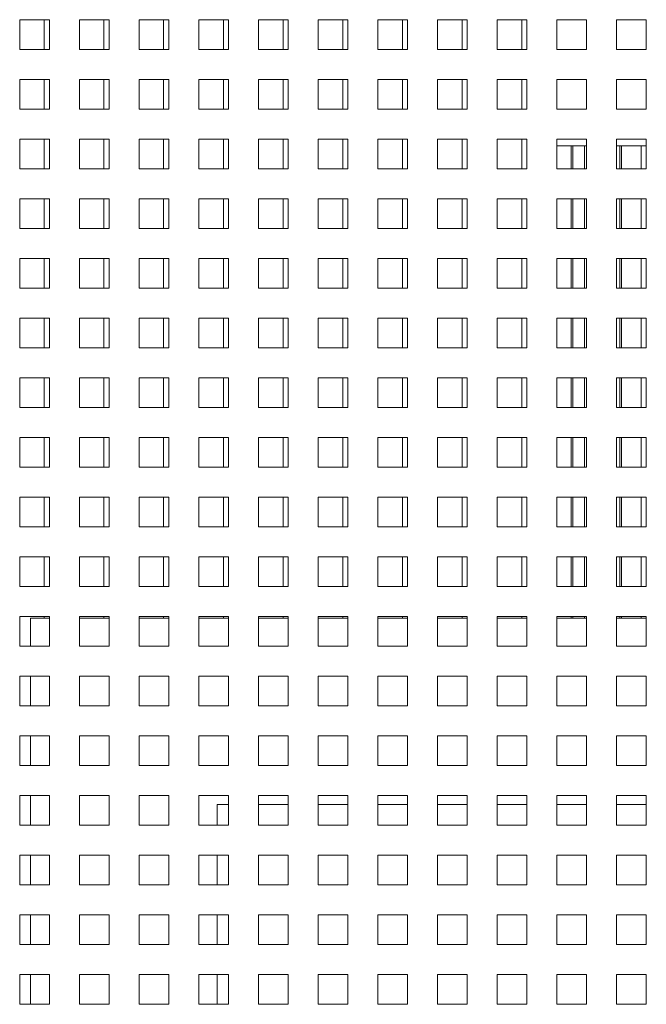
# Model space of a CAD drawing. Header units: inches. Extents: x 1 to 109, y 1 to 85.
# Tile 34 of 68: x 90.57 to 94.07, y 19.91 to 25.41. Entities that reach past the tile are written whole.
import ezdxf

# ---------------------------------------------------------------- set-up
doc = ezdxf.new("R2010")
doc.units = ezdxf.units.IN
doc.header["$MEASUREMENT"] = 0

msp = doc.modelspace()

# ---------------------------------------------------------------- linework, layer by layer
at = {"color": 7, "linetype": 'Continuous', "lineweight": 15, "ltscale": 5}
for p, q in [((90.7366, 25.4148), (90.57, 25.4148)), ((90.57, 25.4148), (90.57, 25.2481)), ((90.7075, 25.4148), (90.7075, 25.2483)), ((90.7366, 25.2481), (90.7366, 25.4148)), ((91.07, 25.4148), (90.9033, 25.4148)), ((90.9033, 25.4148), (90.9033, 25.2481)), ((91.0408, 25.4148), (91.0408, 25.2483)), ((91.07, 25.2481), (91.07, 25.4148)), ((91.4033, 25.4148), (91.2366, 25.4148)), ((91.2366, 25.4148), (91.2366, 25.2481)), ((91.3741, 25.4148), (91.3741, 25.2483)), ((91.4033, 25.2481), (91.4033, 25.4148)), ((91.7366, 25.4148), (91.57, 25.4148)), ((91.57, 25.4148), (91.57, 25.2481)), ((91.7075, 25.4148), (91.7075, 25.2483)), ((91.7366, 25.2481), (91.7366, 25.4148)), ((92.07, 25.4148), (91.9033, 25.4148)), ((91.9033, 25.4148), (91.9033, 25.2481)), ((92.0408, 25.4148), (92.0408, 25.2483)), ((92.07, 25.2481), (92.07, 25.4148)), ((92.4033, 25.4148), (92.2366, 25.4148)), ((92.2366, 25.4148), (92.2366, 25.2481)), ((92.3741, 25.4148), (92.3741, 25.2483)), ((92.4033, 25.2481), (92.4033, 25.4148)), ((92.7366, 25.4148), (92.57, 25.4148)), ((92.57, 25.4148), (92.57, 25.2481)), ((92.7075, 25.4148), (92.7075, 25.2483)), ((92.7366, 25.2481), (92.7366, 25.4148)), ((93.07, 25.4148), (92.9033, 25.4148)), ((92.9033, 25.4148), (92.9033, 25.2481)), ((93.0408, 25.4148), (93.0408, 25.2483)), ((93.07, 25.2481), (93.07, 25.4148)), ((93.4033, 25.4148), (93.2366, 25.4148)), ((93.2366, 25.4148), (93.2366, 25.2481)), ((93.3741, 25.4148), (93.3741, 25.2483)), ((93.4033, 25.2481), (93.4033, 25.4148)), ((93.7366, 25.4148), (93.57, 25.4148)), ((93.57, 25.4148), (93.57, 25.2481)), ((93.7366, 25.2481), (93.7366, 25.4148)), ((94.07, 25.4148), (93.9033, 25.4148)), ((93.9033, 25.4148), (93.9033, 25.2481)), ((94.07, 25.2481), (94.07, 25.4148)), ((90.57, 25.2481), (90.7366, 25.2481)), ((90.7075, 25.2483), (90.7366, 25.2483)), ((90.9033, 25.2481), (91.07, 25.2481)), ((91.0408, 25.2483), (91.07, 25.2483)), ((91.2366, 25.2481), (91.4033, 25.2481)), ((91.3741, 25.2483), (91.4033, 25.2483)), ((91.57, 25.2481), (91.7366, 25.2481)), ((91.7075, 25.2483), (91.7366, 25.2483)), ((91.9033, 25.2481), (92.07, 25.2481)), ((92.0408, 25.2483), (92.07, 25.2483)), ((92.2366, 25.2481), (92.4033, 25.2481)), ((92.3741, 25.2483), (92.4033, 25.2483)), ((92.57, 25.2481), (92.7366, 25.2481)), ((92.7075, 25.2483), (92.7366, 25.2483)), ((92.9033, 25.2481), (93.07, 25.2481)), ((93.0408, 25.2483), (93.07, 25.2483)), ((93.2366, 25.2481), (93.4033, 25.2481)), ((93.3741, 25.2483), (93.4033, 25.2483)), ((93.57, 25.2481), (93.7366, 25.2481)), ((93.9033, 25.2481), (94.07, 25.2481)), ((90.7366, 25.0814), (90.57, 25.0814)), ((90.57, 25.0814), (90.57, 24.9148)), ((90.7075, 25.0814), (90.7075, 24.9149)), ((90.7366, 24.9148), (90.7366, 25.0814)), ((91.07, 25.0814), (90.9033, 25.0814)), ((90.9033, 25.0814), (90.9033, 24.9148)), ((91.0408, 25.0814), (91.0408, 24.9149)), ((91.07, 24.9148), (91.07, 25.0814)), ((91.4033, 25.0814), (91.2366, 25.0814)), ((91.2366, 25.0814), (91.2366, 24.9148)), ((91.3741, 25.0814), (91.3741, 24.9149)), ((91.4033, 24.9148), (91.4033, 25.0814)), ((91.7366, 25.0814), (91.57, 25.0814)), ((91.57, 25.0814), (91.57, 24.9148)), ((91.7075, 25.0814), (91.7075, 24.9149)), ((91.7366, 24.9148), (91.7366, 25.0814)), ((92.07, 25.0814), (91.9033, 25.0814)), ((91.9033, 25.0814), (91.9033, 24.9148)), ((92.0408, 25.0814), (92.0408, 24.9149)), ((92.07, 24.9148), (92.07, 25.0814)), ((92.4033, 25.0814), (92.2366, 25.0814)), ((92.2366, 25.0814), (92.2366, 24.9148)), ((92.3741, 25.0814), (92.3741, 24.9149)), ((92.4033, 24.9148), (92.4033, 25.0814)), ((92.7366, 25.0814), (92.57, 25.0814)), ((92.57, 25.0814), (92.57, 24.9148)), ((92.7075, 25.0814), (92.7075, 24.9149)), ((92.7366, 24.9148), (92.7366, 25.0814)), ((93.07, 25.0814), (92.9033, 25.0814)), ((92.9033, 25.0814), (92.9033, 24.9148)), ((93.0408, 25.0814), (93.0408, 24.9149)), ((93.07, 24.9148), (93.07, 25.0814)), ((93.4033, 25.0814), (93.2366, 25.0814)), ((93.2366, 25.0814), (93.2366, 24.9148)), ((93.3741, 25.0814), (93.3741, 24.9149)), ((93.4033, 24.9148), (93.4033, 25.0814)), ((93.7366, 25.0814), (93.57, 25.0814)), ((93.57, 25.0814), (93.57, 24.9148)), ((93.7366, 24.9148), (93.7366, 25.0814)), ((94.07, 25.0814), (93.9033, 25.0814)), ((93.9033, 25.0814), (93.9033, 24.9148)), ((94.07, 24.9148), (94.07, 25.0814)), ((90.57, 24.9148), (90.7366, 24.9148)), ((90.7075, 24.9149), (90.7366, 24.9149)), ((90.9033, 24.9148), (91.07, 24.9148)), ((91.0408, 24.9149), (91.07, 24.9149)), ((91.2366, 24.9148), (91.4033, 24.9148)), ((91.3741, 24.9149), (91.4033, 24.9149)), ((91.57, 24.9148), (91.7366, 24.9148)), ((91.7075, 24.9149), (91.7366, 24.9149)), ((91.9033, 24.9148), (92.07, 24.9148)), ((92.0408, 24.9149), (92.07, 24.9149)), ((92.2366, 24.9148), (92.4033, 24.9148)), ((92.3741, 24.9149), (92.4033, 24.9149)), ((92.57, 24.9148), (92.7366, 24.9148)), ((92.7075, 24.9149), (92.7366, 24.9149)), ((92.9033, 24.9148), (93.07, 24.9148)), ((93.0408, 24.9149), (93.07, 24.9149)), ((93.2366, 24.9148), (93.4033, 24.9148)), ((93.3741, 24.9149), (93.4033, 24.9149)), ((93.57, 24.9148), (93.7366, 24.9148)), ((93.9033, 24.9148), (94.07, 24.9148)), ((90.7366, 24.7481), (90.57, 24.7481)), ((90.57, 24.7481), (90.57, 24.5814)), ((90.7075, 24.7481), (90.7075, 24.5816)), ((90.7366, 24.5814), (90.7366, 24.7481)), ((91.07, 24.7481), (90.9033, 24.7481)), ((90.9033, 24.7481), (90.9033, 24.5814)), ((91.0408, 24.7481), (91.0408, 24.5816)), ((91.07, 24.5814), (91.07, 24.7481)), ((91.4033, 24.7481), (91.2366, 24.7481)), ((91.2366, 24.7481), (91.2366, 24.5814)), ((91.3741, 24.7481), (91.3741, 24.5816)), ((91.4033, 24.5814), (91.4033, 24.7481)), ((91.7366, 24.7481), (91.57, 24.7481)), ((91.57, 24.7481), (91.57, 24.5814)), ((91.7075, 24.7481), (91.7075, 24.5816)), ((91.7366, 24.5814), (91.7366, 24.7481)), ((92.07, 24.7481), (91.9033, 24.7481)), ((91.9033, 24.7481), (91.9033, 24.5814)), ((92.0408, 24.7481), (92.0408, 24.5816)), ((92.07, 24.5814), (92.07, 24.7481)), ((92.4033, 24.7481), (92.2366, 24.7481)), ((92.2366, 24.7481), (92.2366, 24.5814)), ((92.3741, 24.7481), (92.3741, 24.5816)), ((92.4033, 24.5814), (92.4033, 24.7481)), ((92.7366, 24.7481), (92.57, 24.7481)), ((92.57, 24.7481), (92.57, 24.5814)), ((92.7075, 24.7481), (92.7075, 24.5816)), ((92.7366, 24.5814), (92.7366, 24.7481)), ((93.07, 24.7481), (92.9033, 24.7481)), ((92.9033, 24.7481), (92.9033, 24.5814)), ((93.0408, 24.7481), (93.0408, 24.5816)), ((93.07, 24.5814), (93.07, 24.7481)), ((93.4033, 24.7481), (93.2366, 24.7481)), ((93.2366, 24.7481), (93.2366, 24.5814)), ((93.3741, 24.7481), (93.3741, 24.5816)), ((93.4033, 24.5814), (93.4033, 24.7481)), ((93.7366, 24.7481), (93.57, 24.7481)), ((93.57, 24.7481), (93.57, 24.5814)), ((93.57, 24.7106), (93.7366, 24.7106)), ((93.6508, 24.7106), (93.6508, 24.5814)), ((93.7366, 24.5814), (93.7366, 24.7481)), ((94.07, 24.7481), (93.9033, 24.7481)), ((93.9033, 24.7481), (93.9033, 24.5814)), ((93.9033, 24.7106), (94.07, 24.7106)), ((93.9308, 24.5814), (93.9308, 24.7106)), ((94.0408, 24.7106), (94.0408, 24.5816)), ((94.07, 24.5814), (94.07, 24.7481)), ((90.57, 24.5814), (90.7366, 24.5814)), ((90.7075, 24.5816), (90.7366, 24.5816)), ((90.9033, 24.5814), (91.07, 24.5814)), ((91.0408, 24.5816), (91.07, 24.5816)), ((91.2366, 24.5814), (91.4033, 24.5814)), ((91.3741, 24.5816), (91.4033, 24.5816)), ((91.57, 24.5814), (91.7366, 24.5814)), ((91.7075, 24.5816), (91.7366, 24.5816)), ((91.9033, 24.5814), (92.07, 24.5814)), ((92.0408, 24.5816), (92.07, 24.5816)), ((92.2366, 24.5814), (92.4033, 24.5814)), ((92.3741, 24.5816), (92.4033, 24.5816)), ((92.57, 24.5814), (92.7366, 24.5814)), ((92.7075, 24.5816), (92.7366, 24.5816)), ((92.9033, 24.5814), (93.07, 24.5814)), ((93.0408, 24.5816), (93.07, 24.5816)), ((93.2366, 24.5814), (93.4033, 24.5814)), ((93.3741, 24.5816), (93.4033, 24.5816)), ((93.57, 24.5814), (93.7366, 24.5814)), ((93.9033, 24.5814), (94.07, 24.5814)), ((94.0408, 24.5816), (94.07, 24.5816)), ((90.7366, 24.4148), (90.57, 24.4148)), ((90.57, 24.4148), (90.57, 24.2481)), ((90.7075, 24.4148), (90.7075, 24.2483)), ((90.7366, 24.2481), (90.7366, 24.4148)), ((91.07, 24.4148), (90.9033, 24.4148)), ((90.9033, 24.4148), (90.9033, 24.2481)), ((91.0408, 24.4148), (91.0408, 24.2483)), ((91.07, 24.2481), (91.07, 24.4148)), ((91.4033, 24.4148), (91.2366, 24.4148)), ((91.2366, 24.4148), (91.2366, 24.2481)), ((91.3741, 24.4148), (91.3741, 24.2483)), ((91.4033, 24.2481), (91.4033, 24.4148)), ((91.7366, 24.4148), (91.57, 24.4148)), ((91.57, 24.4148), (91.57, 24.2481)), ((91.7075, 24.4148), (91.7075, 24.2483)), ((91.7366, 24.2481), (91.7366, 24.4148)), ((92.07, 24.4148), (91.9033, 24.4148)), ((91.9033, 24.4148), (91.9033, 24.2481)), ((92.0408, 24.4148), (92.0408, 24.2483)), ((92.07, 24.2481), (92.07, 24.4148)), ((92.4033, 24.4148), (92.2366, 24.4148)), ((92.2366, 24.4148), (92.2366, 24.2481)), ((92.3741, 24.4148), (92.3741, 24.2483)), ((92.4033, 24.2481), (92.4033, 24.4148)), ((92.7366, 24.4148), (92.57, 24.4148)), ((92.57, 24.4148), (92.57, 24.2481)), ((92.7075, 24.4148), (92.7075, 24.2483)), ((92.7366, 24.2481), (92.7366, 24.4148)), ((93.07, 24.4148), (92.9033, 24.4148)), ((92.9033, 24.4148), (92.9033, 24.2481)), ((93.0408, 24.4148), (93.0408, 24.2483)), ((93.07, 24.2481), (93.07, 24.4148)), ((93.4033, 24.4148), (93.2366, 24.4148)), ((93.2366, 24.4148), (93.2366, 24.2481)), ((93.3741, 24.4148), (93.3741, 24.2483)), ((93.4033, 24.2481), (93.4033, 24.4148)), ((93.7366, 24.4148), (93.57, 24.4148)), ((93.57, 24.4148), (93.57, 24.2481)), ((93.6508, 24.4148), (93.6508, 24.2481)), ((93.7366, 24.2481), (93.7366, 24.4148)), ((94.07, 24.4148), (93.9033, 24.4148)), ((93.9033, 24.4148), (93.9033, 24.2481)), ((93.9308, 24.2481), (93.9308, 24.4148)), ((94.0408, 24.4148), (94.0408, 24.2483)), ((94.07, 24.2481), (94.07, 24.4148)), ((90.57, 24.2481), (90.7366, 24.2481)), ((90.7075, 24.2483), (90.7366, 24.2483)), ((90.9033, 24.2481), (91.07, 24.2481)), ((91.0408, 24.2483), (91.07, 24.2483)), ((91.2366, 24.2481), (91.4033, 24.2481)), ((91.3741, 24.2483), (91.4033, 24.2483)), ((91.57, 24.2481), (91.7366, 24.2481)), ((91.7075, 24.2483), (91.7366, 24.2483)), ((91.9033, 24.2481), (92.07, 24.2481)), ((92.0408, 24.2483), (92.07, 24.2483)), ((92.2366, 24.2481), (92.4033, 24.2481)), ((92.3741, 24.2483), (92.4033, 24.2483)), ((92.57, 24.2481), (92.7366, 24.2481)), ((92.7075, 24.2483), (92.7366, 24.2483)), ((92.9033, 24.2481), (93.07, 24.2481)), ((93.0408, 24.2483), (93.07, 24.2483)), ((93.2366, 24.2481), (93.4033, 24.2481)), ((93.3741, 24.2483), (93.4033, 24.2483)), ((93.57, 24.2481), (93.7366, 24.2481)), ((93.9033, 24.2481), (94.07, 24.2481)), ((94.0408, 24.2483), (94.07, 24.2483)), ((90.7366, 24.0814), (90.57, 24.0814)), ((90.57, 24.0814), (90.57, 23.9148)), ((90.7075, 24.0814), (90.7075, 23.9149)), ((90.7366, 23.9148), (90.7366, 24.0814)), ((91.07, 24.0814), (90.9033, 24.0814)), ((90.9033, 24.0814), (90.9033, 23.9148)), ((91.0408, 24.0814), (91.0408, 23.9149)), ((91.07, 23.9148), (91.07, 24.0814)), ((91.4033, 24.0814), (91.2366, 24.0814)), ((91.2366, 24.0814), (91.2366, 23.9148)), ((91.3741, 24.0814), (91.3741, 23.9149)), ((91.4033, 23.9148), (91.4033, 24.0814)), ((91.7366, 24.0814), (91.57, 24.0814)), ((91.57, 24.0814), (91.57, 23.9148)), ((91.7075, 24.0814), (91.7075, 23.9149)), ((91.7366, 23.9148), (91.7366, 24.0814)), ((92.07, 24.0814), (91.9033, 24.0814)), ((91.9033, 24.0814), (91.9033, 23.9148)), ((92.0408, 24.0814), (92.0408, 23.9149)), ((92.07, 23.9148), (92.07, 24.0814)), ((92.4033, 24.0814), (92.2366, 24.0814)), ((92.2366, 24.0814), (92.2366, 23.9148)), ((92.3741, 24.0814), (92.3741, 23.9149)), ((92.4033, 23.9148), (92.4033, 24.0814)), ((92.7366, 24.0814), (92.57, 24.0814)), ((92.57, 24.0814), (92.57, 23.9148)), ((92.7075, 24.0814), (92.7075, 23.9149)), ((92.7366, 23.9148), (92.7366, 24.0814)), ((93.07, 24.0814), (92.9033, 24.0814)), ((92.9033, 24.0814), (92.9033, 23.9148)), ((93.0408, 24.0814), (93.0408, 23.9149)), ((93.07, 23.9148), (93.07, 24.0814)), ((93.4033, 24.0814), (93.2366, 24.0814)), ((93.2366, 24.0814), (93.2366, 23.9148)), ((93.3741, 24.0814), (93.3741, 23.9149)), ((93.4033, 23.9148), (93.4033, 24.0814)), ((93.7366, 24.0814), (93.57, 24.0814)), ((93.57, 24.0814), (93.57, 23.9148)), ((93.6508, 24.0814), (93.6508, 23.9148)), ((93.7366, 23.9148), (93.7366, 24.0814)), ((94.07, 24.0814), (93.9033, 24.0814)), ((93.9033, 24.0814), (93.9033, 23.9148)), ((93.9308, 23.9148), (93.9308, 24.0814)), ((94.0408, 24.0814), (94.0408, 23.9149)), ((94.07, 23.9148), (94.07, 24.0814)), ((90.57, 23.9148), (90.7366, 23.9148)), ((90.7075, 23.9149), (90.7366, 23.9149)), ((90.9033, 23.9148), (91.07, 23.9148)), ((91.0408, 23.9149), (91.07, 23.9149)), ((91.2366, 23.9148), (91.4033, 23.9148)), ((91.3741, 23.9149), (91.4033, 23.9149)), ((91.57, 23.9148), (91.7366, 23.9148)), ((91.7075, 23.9149), (91.7366, 23.9149)), ((91.9033, 23.9148), (92.07, 23.9148)), ((92.0408, 23.9149), (92.07, 23.9149)), ((92.2366, 23.9148), (92.4033, 23.9148)), ((92.3741, 23.9149), (92.4033, 23.9149)), ((92.57, 23.9148), (92.7366, 23.9148)), ((92.7075, 23.9149), (92.7366, 23.9149)), ((92.9033, 23.9148), (93.07, 23.9148)), ((93.0408, 23.9149), (93.07, 23.9149)), ((93.2366, 23.9148), (93.4033, 23.9148)), ((93.3741, 23.9149), (93.4033, 23.9149)), ((93.57, 23.9148), (93.7366, 23.9148)), ((93.9033, 23.9148), (94.07, 23.9148)), ((94.0408, 23.9149), (94.07, 23.9149)), ((90.7366, 23.7481), (90.57, 23.7481)), ((90.57, 23.7481), (90.57, 23.5814)), ((90.7075, 23.7481), (90.7075, 23.5816)), ((90.7366, 23.5814), (90.7366, 23.7481)), ((91.07, 23.7481), (90.9033, 23.7481)), ((90.9033, 23.7481), (90.9033, 23.5814)), ((91.0408, 23.7481), (91.0408, 23.5816)), ((91.07, 23.5814), (91.07, 23.7481)), ((91.4033, 23.7481), (91.2366, 23.7481)), ((91.2366, 23.7481), (91.2366, 23.5814)), ((91.3741, 23.7481), (91.3741, 23.5816)), ((91.4033, 23.5814), (91.4033, 23.7481)), ((91.7366, 23.7481), (91.57, 23.7481)), ((91.57, 23.7481), (91.57, 23.5814)), ((91.7075, 23.7481), (91.7075, 23.5816)), ((91.7366, 23.5814), (91.7366, 23.7481)), ((92.07, 23.7481), (91.9033, 23.7481)), ((91.9033, 23.7481), (91.9033, 23.5814)), ((92.0408, 23.7481), (92.0408, 23.5816)), ((92.07, 23.5814), (92.07, 23.7481)), ((92.4033, 23.7481), (92.2366, 23.7481)), ((92.2366, 23.7481), (92.2366, 23.5814)), ((92.3741, 23.7481), (92.3741, 23.5816)), ((92.4033, 23.5814), (92.4033, 23.7481)), ((92.7366, 23.7481), (92.57, 23.7481)), ((92.57, 23.7481), (92.57, 23.5814)), ((92.7075, 23.7481), (92.7075, 23.5816)), ((92.7366, 23.5814), (92.7366, 23.7481)), ((93.07, 23.7481), (92.9033, 23.7481)), ((92.9033, 23.7481), (92.9033, 23.5814)), ((93.0408, 23.7481), (93.0408, 23.5816)), ((93.07, 23.5814), (93.07, 23.7481)), ((93.4033, 23.7481), (93.2366, 23.7481)), ((93.2366, 23.7481), (93.2366, 23.5814)), ((93.3741, 23.7481), (93.3741, 23.5816)), ((93.4033, 23.5814), (93.4033, 23.7481)), ((93.7366, 23.7481), (93.57, 23.7481)), ((93.57, 23.7481), (93.57, 23.5814)), ((93.6508, 23.7481), (93.6508, 23.5814)), ((93.7366, 23.5814), (93.7366, 23.7481)), ((94.07, 23.7481), (93.9033, 23.7481)), ((93.9033, 23.7481), (93.9033, 23.5814)), ((93.9308, 23.5814), (93.9308, 23.7481)), ((94.0408, 23.7481), (94.0408, 23.5816)), ((94.07, 23.5814), (94.07, 23.7481)), ((90.57, 23.5814), (90.7366, 23.5814)), ((90.7075, 23.5816), (90.7366, 23.5816)), ((90.9033, 23.5814), (91.07, 23.5814)), ((91.0408, 23.5816), (91.07, 23.5816)), ((91.2366, 23.5814), (91.4033, 23.5814)), ((91.3741, 23.5816), (91.4033, 23.5816)), ((91.57, 23.5814), (91.7366, 23.5814)), ((91.7075, 23.5816), (91.7366, 23.5816)), ((91.9033, 23.5814), (92.07, 23.5814)), ((92.0408, 23.5816), (92.07, 23.5816)), ((92.2366, 23.5814), (92.4033, 23.5814)), ((92.3741, 23.5816), (92.4033, 23.5816)), ((92.57, 23.5814), (92.7366, 23.5814)), ((92.7075, 23.5816), (92.7366, 23.5816)), ((92.9033, 23.5814), (93.07, 23.5814)), ((93.0408, 23.5816), (93.07, 23.5816)), ((93.2366, 23.5814), (93.4033, 23.5814)), ((93.3741, 23.5816), (93.4033, 23.5816)), ((93.57, 23.5814), (93.7366, 23.5814)), ((93.9033, 23.5814), (94.07, 23.5814)), ((94.0408, 23.5816), (94.07, 23.5816)), ((90.7366, 23.4148), (90.57, 23.4148)), ((90.57, 23.4148), (90.57, 23.2481)), ((90.7075, 23.4148), (90.7075, 23.2483)), ((90.7366, 23.2481), (90.7366, 23.4148)), ((91.07, 23.4148), (90.9033, 23.4148)), ((90.9033, 23.4148), (90.9033, 23.2481)), ((91.0408, 23.4148), (91.0408, 23.2483)), ((91.07, 23.2481), (91.07, 23.4148)), ((91.4033, 23.4148), (91.2366, 23.4148)), ((91.2366, 23.4148), (91.2366, 23.2481)), ((91.3741, 23.4148), (91.3741, 23.2483)), ((91.4033, 23.2481), (91.4033, 23.4148)), ((91.7366, 23.4148), (91.57, 23.4148)), ((91.57, 23.4148), (91.57, 23.2481)), ((91.7075, 23.4148), (91.7075, 23.2483)), ((91.7366, 23.2481), (91.7366, 23.4148)), ((92.07, 23.4148), (91.9033, 23.4148)), ((91.9033, 23.4148), (91.9033, 23.2481)), ((92.0408, 23.4148), (92.0408, 23.2483)), ((92.07, 23.2481), (92.07, 23.4148)), ((92.4033, 23.4148), (92.2366, 23.4148)), ((92.2366, 23.4148), (92.2366, 23.2481)), ((92.3741, 23.4148), (92.3741, 23.2483)), ((92.4033, 23.2481), (92.4033, 23.4148)), ((92.7366, 23.4148), (92.57, 23.4148)), ((92.57, 23.4148), (92.57, 23.2481)), ((92.7075, 23.4148), (92.7075, 23.2483)), ((92.7366, 23.2481), (92.7366, 23.4148)), ((93.07, 23.4148), (92.9033, 23.4148)), ((92.9033, 23.4148), (92.9033, 23.2481)), ((93.0408, 23.4148), (93.0408, 23.2483)), ((93.07, 23.2481), (93.07, 23.4148)), ((93.4033, 23.4148), (93.2366, 23.4148)), ((93.2366, 23.4148), (93.2366, 23.2481)), ((93.3741, 23.4148), (93.3741, 23.2483)), ((93.4033, 23.2481), (93.4033, 23.4148)), ((93.7366, 23.4148), (93.57, 23.4148)), ((93.57, 23.4148), (93.57, 23.2481)), ((93.6508, 23.4148), (93.6508, 23.2481)), ((93.7366, 23.2481), (93.7366, 23.4148)), ((94.07, 23.4148), (93.9033, 23.4148)), ((93.9033, 23.4148), (93.9033, 23.2481)), ((93.9308, 23.2481), (93.9308, 23.4148)), ((94.0408, 23.4148), (94.0408, 23.2483)), ((94.07, 23.2481), (94.07, 23.4148)), ((90.57, 23.2481), (90.7366, 23.2481)), ((90.7075, 23.2483), (90.7366, 23.2483)), ((90.9033, 23.2481), (91.07, 23.2481)), ((91.0408, 23.2483), (91.07, 23.2483)), ((91.2366, 23.2481), (91.4033, 23.2481)), ((91.3741, 23.2483), (91.4033, 23.2483)), ((91.57, 23.2481), (91.7366, 23.2481)), ((91.7075, 23.2483), (91.7366, 23.2483)), ((91.9033, 23.2481), (92.07, 23.2481)), ((92.0408, 23.2483), (92.07, 23.2483)), ((92.2366, 23.2481), (92.4033, 23.2481)), ((92.3741, 23.2483), (92.4033, 23.2483)), ((92.57, 23.2481), (92.7366, 23.2481)), ((92.7075, 23.2483), (92.7366, 23.2483)), ((92.9033, 23.2481), (93.07, 23.2481)), ((93.0408, 23.2483), (93.07, 23.2483)), ((93.2366, 23.2481), (93.4033, 23.2481)), ((93.3741, 23.2483), (93.4033, 23.2483)), ((93.57, 23.2481), (93.7366, 23.2481)), ((93.9033, 23.2481), (94.07, 23.2481)), ((94.0408, 23.2483), (94.07, 23.2483)), ((90.7366, 23.0814), (90.57, 23.0814)), ((90.57, 23.0814), (90.57, 22.9148)), ((90.7075, 23.0814), (90.7075, 22.9149)), ((90.7366, 22.9148), (90.7366, 23.0814)), ((91.07, 23.0814), (90.9033, 23.0814)), ((90.9033, 23.0814), (90.9033, 22.9148)), ((91.0408, 23.0814), (91.0408, 22.9149)), ((91.07, 22.9148), (91.07, 23.0814)), ((91.4033, 23.0814), (91.2366, 23.0814)), ((91.2366, 23.0814), (91.2366, 22.9148)), ((91.3741, 23.0814), (91.3741, 22.9149)), ((91.4033, 22.9148), (91.4033, 23.0814)), ((91.7366, 23.0814), (91.57, 23.0814)), ((91.57, 23.0814), (91.57, 22.9148)), ((91.7075, 23.0814), (91.7075, 22.9149)), ((91.7366, 22.9148), (91.7366, 23.0814)), ((92.07, 23.0814), (91.9033, 23.0814)), ((91.9033, 23.0814), (91.9033, 22.9148)), ((92.0408, 23.0814), (92.0408, 22.9149)), ((92.07, 22.9148), (92.07, 23.0814)), ((92.4033, 23.0814), (92.2366, 23.0814)), ((92.2366, 23.0814), (92.2366, 22.9148)), ((92.3741, 23.0814), (92.3741, 22.9149)), ((92.4033, 22.9148), (92.4033, 23.0814)), ((92.7366, 23.0814), (92.57, 23.0814)), ((92.57, 23.0814), (92.57, 22.9148)), ((92.7075, 23.0814), (92.7075, 22.9149)), ((92.7366, 22.9148), (92.7366, 23.0814)), ((93.07, 23.0814), (92.9033, 23.0814)), ((92.9033, 23.0814), (92.9033, 22.9148)), ((93.0408, 23.0814), (93.0408, 22.9149)), ((93.07, 22.9148), (93.07, 23.0814)), ((93.4033, 23.0814), (93.2366, 23.0814)), ((93.2366, 23.0814), (93.2366, 22.9148)), ((93.3741, 23.0814), (93.3741, 22.9149)), ((93.4033, 22.9148), (93.4033, 23.0814)), ((93.7366, 23.0814), (93.57, 23.0814)), ((93.57, 23.0814), (93.57, 22.9148)), ((93.6508, 23.0814), (93.6508, 22.9148)), ((93.7366, 22.9148), (93.7366, 23.0814)), ((94.07, 23.0814), (93.9033, 23.0814)), ((93.9033, 23.0814), (93.9033, 22.9148)), ((93.9308, 22.9148), (93.9308, 23.0814)), ((94.0408, 23.0814), (94.0408, 22.9149)), ((94.07, 22.9148), (94.07, 23.0814)), ((90.57, 22.9148), (90.7366, 22.9148)), ((90.7075, 22.9149), (90.7366, 22.9149)), ((90.9033, 22.9148), (91.07, 22.9148)), ((91.0408, 22.9149), (91.07, 22.9149)), ((91.2366, 22.9148), (91.4033, 22.9148)), ((91.3741, 22.9149), (91.4033, 22.9149)), ((91.57, 22.9148), (91.7366, 22.9148)), ((91.7075, 22.9149), (91.7366, 22.9149)), ((91.9033, 22.9148), (92.07, 22.9148)), ((92.0408, 22.9149), (92.07, 22.9149)), ((92.2366, 22.9148), (92.4033, 22.9148)), ((92.3741, 22.9149), (92.4033, 22.9149)), ((92.57, 22.9148), (92.7366, 22.9148)), ((92.7075, 22.9149), (92.7366, 22.9149)), ((92.9033, 22.9148), (93.07, 22.9148)), ((93.0408, 22.9149), (93.07, 22.9149)), ((93.2366, 22.9148), (93.4033, 22.9148)), ((93.3741, 22.9149), (93.4033, 22.9149)), ((93.57, 22.9148), (93.7366, 22.9148)), ((93.9033, 22.9148), (94.07, 22.9148)), ((94.0408, 22.9149), (94.07, 22.9149)), ((90.7366, 22.7481), (90.57, 22.7481)), ((90.57, 22.7481), (90.57, 22.5814)), ((90.7075, 22.7481), (90.7075, 22.5816)), ((90.7366, 22.5814), (90.7366, 22.7481)), ((91.07, 22.7481), (90.9033, 22.7481)), ((90.9033, 22.7481), (90.9033, 22.5814)), ((91.0408, 22.7481), (91.0408, 22.5816)), ((91.07, 22.5814), (91.07, 22.7481)), ((91.4033, 22.7481), (91.2366, 22.7481)), ((91.2366, 22.7481), (91.2366, 22.5814)), ((91.3741, 22.7481), (91.3741, 22.5816)), ((91.4033, 22.5814), (91.4033, 22.7481)), ((91.7366, 22.7481), (91.57, 22.7481)), ((91.57, 22.7481), (91.57, 22.5814)), ((91.7075, 22.7481), (91.7075, 22.5816)), ((91.7366, 22.5814), (91.7366, 22.7481)), ((92.07, 22.7481), (91.9033, 22.7481)), ((91.9033, 22.7481), (91.9033, 22.5814)), ((92.0408, 22.7481), (92.0408, 22.5816)), ((92.07, 22.5814), (92.07, 22.7481)), ((92.4033, 22.7481), (92.2366, 22.7481)), ((92.2366, 22.7481), (92.2366, 22.5814)), ((92.3741, 22.7481), (92.3741, 22.5816)), ((92.4033, 22.5814), (92.4033, 22.7481)), ((92.7366, 22.7481), (92.57, 22.7481)), ((92.57, 22.7481), (92.57, 22.5814)), ((92.7075, 22.7481), (92.7075, 22.5816)), ((92.7366, 22.5814), (92.7366, 22.7481)), ((93.07, 22.7481), (92.9033, 22.7481)), ((92.9033, 22.7481), (92.9033, 22.5814)), ((93.0408, 22.7481), (93.0408, 22.5816)), ((93.07, 22.5814), (93.07, 22.7481)), ((93.4033, 22.7481), (93.2366, 22.7481)), ((93.2366, 22.7481), (93.2366, 22.5814)), ((93.3741, 22.7481), (93.3741, 22.5816)), ((93.4033, 22.5814), (93.4033, 22.7481)), ((93.7366, 22.7481), (93.57, 22.7481)), ((93.57, 22.7481), (93.57, 22.5814)), ((93.6508, 22.7481), (93.6508, 22.5814)), ((93.7366, 22.5814), (93.7366, 22.7481)), ((94.07, 22.7481), (93.9033, 22.7481)), ((93.9033, 22.7481), (93.9033, 22.5814)), ((93.9308, 22.5814), (93.9308, 22.7481)), ((94.0408, 22.7481), (94.0408, 22.5816)), ((94.07, 22.5814), (94.07, 22.7481)), ((90.57, 22.5814), (90.7366, 22.5814)), ((90.7075, 22.5816), (90.7366, 22.5816)), ((90.9033, 22.5814), (91.07, 22.5814)), ((91.0408, 22.5816), (91.07, 22.5816)), ((91.2366, 22.5814), (91.4033, 22.5814)), ((91.3741, 22.5816), (91.4033, 22.5816)), ((91.57, 22.5814), (91.7366, 22.5814)), ((91.7075, 22.5816), (91.7366, 22.5816)), ((91.9033, 22.5814), (92.07, 22.5814)), ((92.0408, 22.5816), (92.07, 22.5816)), ((92.2366, 22.5814), (92.4033, 22.5814)), ((92.3741, 22.5816), (92.4033, 22.5816)), ((92.57, 22.5814), (92.7366, 22.5814)), ((92.7075, 22.5816), (92.7366, 22.5816)), ((92.9033, 22.5814), (93.07, 22.5814)), ((93.0408, 22.5816), (93.07, 22.5816)), ((93.2366, 22.5814), (93.4033, 22.5814)), ((93.3741, 22.5816), (93.4033, 22.5816)), ((93.57, 22.5814), (93.7366, 22.5814)), ((93.9033, 22.5814), (94.07, 22.5814)), ((94.0408, 22.5816), (94.07, 22.5816)), ((90.7366, 22.4148), (90.57, 22.4148)), ((90.57, 22.4148), (90.57, 22.2481)), ((90.7075, 22.4148), (90.7075, 22.2483)), ((90.7366, 22.2481), (90.7366, 22.4148)), ((91.07, 22.4148), (90.9033, 22.4148)), ((90.9033, 22.4148), (90.9033, 22.2481)), ((91.0408, 22.4148), (91.0408, 22.2483)), ((91.07, 22.2481), (91.07, 22.4148)), ((91.4033, 22.4148), (91.2366, 22.4148)), ((91.2366, 22.4148), (91.2366, 22.2481)), ((91.3741, 22.4148), (91.3741, 22.2483)), ((91.4033, 22.2481), (91.4033, 22.4148)), ((91.7366, 22.4148), (91.57, 22.4148)), ((91.57, 22.4148), (91.57, 22.2481)), ((91.7075, 22.4148), (91.7075, 22.2483)), ((91.7366, 22.2481), (91.7366, 22.4148)), ((92.07, 22.4148), (91.9033, 22.4148)), ((91.9033, 22.4148), (91.9033, 22.2481)), ((92.0408, 22.4148), (92.0408, 22.2483)), ((92.07, 22.2481), (92.07, 22.4148)), ((92.4033, 22.4148), (92.2366, 22.4148)), ((92.2366, 22.4148), (92.2366, 22.2481)), ((92.3741, 22.4148), (92.3741, 22.2483)), ((92.4033, 22.2481), (92.4033, 22.4148)), ((92.7366, 22.4148), (92.57, 22.4148)), ((92.57, 22.4148), (92.57, 22.2481)), ((92.7075, 22.4148), (92.7075, 22.2483)), ((92.7366, 22.2481), (92.7366, 22.4148)), ((93.07, 22.4148), (92.9033, 22.4148)), ((92.9033, 22.4148), (92.9033, 22.2481)), ((93.0408, 22.4148), (93.0408, 22.2483)), ((93.07, 22.2481), (93.07, 22.4148)), ((93.4033, 22.4148), (93.2366, 22.4148)), ((93.2366, 22.4148), (93.2366, 22.2481)), ((93.3741, 22.4148), (93.3741, 22.2483)), ((93.4033, 22.2481), (93.4033, 22.4148)), ((93.7366, 22.4148), (93.57, 22.4148)), ((93.57, 22.4148), (93.57, 22.2481)), ((93.6508, 22.4148), (93.6508, 22.2481)), ((93.7366, 22.2481), (93.7366, 22.4148)), ((94.07, 22.4148), (93.9033, 22.4148)), ((93.9033, 22.4148), (93.9033, 22.2481)), ((93.9308, 22.2481), (93.9308, 22.4148)), ((94.0408, 22.4148), (94.0408, 22.2483)), ((94.07, 22.2481), (94.07, 22.4148)), ((90.57, 22.2481), (90.7366, 22.2481)), ((90.7075, 22.2483), (90.7366, 22.2483)), ((90.9033, 22.2481), (91.07, 22.2481)), ((91.0408, 22.2483), (91.07, 22.2483)), ((91.2366, 22.2481), (91.4033, 22.2481)), ((91.3741, 22.2483), (91.4033, 22.2483)), ((91.57, 22.2481), (91.7366, 22.2481)), ((91.7075, 22.2483), (91.7366, 22.2483)), ((91.9033, 22.2481), (92.07, 22.2481)), ((92.0408, 22.2483), (92.07, 22.2483)), ((92.2366, 22.2481), (92.4033, 22.2481)), ((92.3741, 22.2483), (92.4033, 22.2483)), ((92.57, 22.2481), (92.7366, 22.2481)), ((92.7075, 22.2483), (92.7366, 22.2483)), ((92.9033, 22.2481), (93.07, 22.2481)), ((93.0408, 22.2483), (93.07, 22.2483)), ((93.2366, 22.2481), (93.4033, 22.2481)), ((93.3741, 22.2483), (93.4033, 22.2483)), ((93.57, 22.2481), (93.7366, 22.2481)), ((93.9033, 22.2481), (94.07, 22.2481)), ((94.0408, 22.2483), (94.07, 22.2483)), ((90.7366, 22.0814), (90.57, 22.0814)), ((90.57, 22.0814), (90.57, 21.9148)), ((90.6308, 22.0723), (90.6308, 21.9148)), ((90.6308, 22.0723), (90.7366, 22.0723)), ((90.7075, 22.0814), (90.7075, 22.0723)), ((90.7366, 21.9148), (90.7366, 22.0814)), ((91.07, 22.0814), (90.9033, 22.0814)), ((90.9033, 22.0814), (90.9033, 21.9148)), ((90.9033, 22.0723), (91.07, 22.0723)), ((91.0408, 22.0814), (91.0408, 22.0723)), ((91.07, 21.9148), (91.07, 22.0814)), ((91.4033, 22.0814), (91.2366, 22.0814)), ((91.2366, 22.0814), (91.2366, 21.9148)), ((91.2366, 22.0723), (91.4033, 22.0723)), ((91.3741, 22.0814), (91.3741, 22.0723)), ((91.4033, 21.9148), (91.4033, 22.0814)), ((91.7366, 22.0814), (91.57, 22.0814)), ((91.57, 22.0814), (91.57, 21.9148)), ((91.57, 22.0723), (91.7366, 22.0723)), ((91.7075, 22.0814), (91.7075, 22.0723)), ((91.7366, 21.9148), (91.7366, 22.0814)), ((92.07, 22.0814), (91.9033, 22.0814)), ((91.9033, 22.0814), (91.9033, 21.9148)), ((91.9033, 22.0723), (92.07, 22.0723)), ((92.0408, 22.0814), (92.0408, 22.0723)), ((92.07, 21.9148), (92.07, 22.0814)), ((92.4033, 22.0814), (92.2366, 22.0814)), ((92.2366, 22.0814), (92.2366, 21.9148)), ((92.2366, 22.0723), (92.4033, 22.0723)), ((92.3741, 22.0814), (92.3741, 22.0723)), ((92.4033, 21.9148), (92.4033, 22.0814)), ((92.7366, 22.0814), (92.57, 22.0814)), ((92.57, 22.0814), (92.57, 21.9148)), ((92.57, 22.0723), (92.7366, 22.0723)), ((92.7075, 22.0814), (92.7075, 22.0723)), ((92.7366, 21.9148), (92.7366, 22.0814)), ((93.07, 22.0814), (92.9033, 22.0814)), ((92.9033, 22.0814), (92.9033, 21.9148)), ((92.9033, 22.0723), (93.07, 22.0723)), ((93.0408, 22.0814), (93.0408, 22.0723)), ((93.07, 21.9148), (93.07, 22.0814)), ((93.4033, 22.0814), (93.2366, 22.0814)), ((93.2366, 22.0814), (93.2366, 21.9148)), ((93.2366, 22.0723), (93.4033, 22.0723)), ((93.3741, 22.0814), (93.3741, 22.0723)), ((93.4033, 21.9148), (93.4033, 22.0814)), ((93.7366, 22.0814), (93.57, 22.0814)), ((93.57, 22.0814), (93.57, 21.9148)), ((93.57, 22.0723), (93.7366, 22.0723)), ((93.6508, 22.0814), (93.6508, 22.0723)), ((93.7366, 21.9148), (93.7366, 22.0814)), ((94.07, 22.0814), (93.9033, 22.0814)), ((93.9033, 22.0814), (93.9033, 21.9148)), ((93.9033, 22.0723), (94.07, 22.0723)), ((93.9308, 22.0723), (93.9308, 22.0814)), ((94.0408, 22.0814), (94.0408, 22.0723)), ((94.07, 21.9148), (94.07, 22.0814)), ((90.57, 21.9148), (90.7366, 21.9148)), ((90.9033, 21.9148), (91.07, 21.9148)), ((91.2366, 21.9148), (91.4033, 21.9148)), ((91.57, 21.9148), (91.7366, 21.9148)), ((91.9033, 21.9148), (92.07, 21.9148)), ((92.2366, 21.9148), (92.4033, 21.9148)), ((92.57, 21.9148), (92.7366, 21.9148)), ((92.9033, 21.9148), (93.07, 21.9148)), ((93.2366, 21.9148), (93.4033, 21.9148)), ((93.57, 21.9148), (93.7366, 21.9148)), ((93.9033, 21.9148), (94.07, 21.9148)), ((90.7366, 21.7481), (90.57, 21.7481)), ((90.57, 21.7481), (90.57, 21.5814)), ((90.6308, 21.7481), (90.6308, 21.5814)), ((90.7366, 21.5814), (90.7366, 21.7481)), ((91.07, 21.7481), (90.9033, 21.7481)), ((90.9033, 21.7481), (90.9033, 21.5814)), ((91.07, 21.5814), (91.07, 21.7481)), ((91.4033, 21.7481), (91.2366, 21.7481)), ((91.2366, 21.7481), (91.2366, 21.5814)), ((91.4033, 21.5814), (91.4033, 21.7481)), ((91.7366, 21.7481), (91.57, 21.7481)), ((91.57, 21.7481), (91.57, 21.5814)), ((91.7366, 21.5814), (91.7366, 21.7481)), ((92.07, 21.7481), (91.9033, 21.7481)), ((91.9033, 21.7481), (91.9033, 21.5814)), ((92.07, 21.5814), (92.07, 21.7481)), ((92.4033, 21.7481), (92.2366, 21.7481)), ((92.2366, 21.7481), (92.2366, 21.5814)), ((92.4033, 21.5814), (92.4033, 21.7481)), ((92.7366, 21.7481), (92.57, 21.7481)), ((92.57, 21.7481), (92.57, 21.5814)), ((92.7366, 21.5814), (92.7366, 21.7481)), ((93.07, 21.7481), (92.9033, 21.7481)), ((92.9033, 21.7481), (92.9033, 21.5814)), ((93.07, 21.5814), (93.07, 21.7481)), ((93.4033, 21.7481), (93.2366, 21.7481)), ((93.2366, 21.7481), (93.2366, 21.5814)), ((93.4033, 21.5814), (93.4033, 21.7481)), ((93.7366, 21.7481), (93.57, 21.7481)), ((93.57, 21.7481), (93.57, 21.5814)), ((93.7366, 21.5814), (93.7366, 21.7481)), ((94.07, 21.7481), (93.9033, 21.7481)), ((93.9033, 21.7481), (93.9033, 21.5814)), ((94.07, 21.5814), (94.07, 21.7481)), ((90.57, 21.5814), (90.7366, 21.5814)), ((90.9033, 21.5814), (91.07, 21.5814)), ((91.2366, 21.5814), (91.4033, 21.5814)), ((91.57, 21.5814), (91.7366, 21.5814)), ((91.9033, 21.5814), (92.07, 21.5814)), ((92.2366, 21.5814), (92.4033, 21.5814)), ((92.57, 21.5814), (92.7366, 21.5814)), ((92.9033, 21.5814), (93.07, 21.5814)), ((93.2366, 21.5814), (93.4033, 21.5814)), ((93.57, 21.5814), (93.7366, 21.5814)), ((93.9033, 21.5814), (94.07, 21.5814)), ((90.7366, 21.4148), (90.57, 21.4148)), ((90.57, 21.4148), (90.57, 21.2481)), ((90.6308, 21.4148), (90.6308, 21.2481)), ((90.7366, 21.2481), (90.7366, 21.4148)), ((91.07, 21.4148), (90.9033, 21.4148)), ((90.9033, 21.4148), (90.9033, 21.2481)), ((91.07, 21.2481), (91.07, 21.4148)), ((91.4033, 21.4148), (91.2366, 21.4148)), ((91.2366, 21.4148), (91.2366, 21.2481)), ((91.4033, 21.2481), (91.4033, 21.4148)), ((91.7366, 21.4148), (91.57, 21.4148)), ((91.57, 21.4148), (91.57, 21.2481)), ((91.7366, 21.2481), (91.7366, 21.4148)), ((92.07, 21.4148), (91.9033, 21.4148)), ((91.9033, 21.4148), (91.9033, 21.2481)), ((92.07, 21.2481), (92.07, 21.4148)), ((92.4033, 21.4148), (92.2366, 21.4148)), ((92.2366, 21.4148), (92.2366, 21.2481)), ((92.4033, 21.2481), (92.4033, 21.4148)), ((92.7366, 21.4148), (92.57, 21.4148)), ((92.57, 21.4148), (92.57, 21.2481)), ((92.7366, 21.2481), (92.7366, 21.4148)), ((93.07, 21.4148), (92.9033, 21.4148)), ((92.9033, 21.4148), (92.9033, 21.2481)), ((93.07, 21.2481), (93.07, 21.4148)), ((93.4033, 21.4148), (93.2366, 21.4148)), ((93.2366, 21.4148), (93.2366, 21.2481)), ((93.4033, 21.2481), (93.4033, 21.4148)), ((93.7366, 21.4148), (93.57, 21.4148)), ((93.57, 21.4148), (93.57, 21.2481)), ((93.7366, 21.2481), (93.7366, 21.4148)), ((94.07, 21.4148), (93.9033, 21.4148)), ((93.9033, 21.4148), (93.9033, 21.2481)), ((94.07, 21.2481), (94.07, 21.4148)), ((90.57, 21.2481), (90.7366, 21.2481)), ((90.9033, 21.2481), (91.07, 21.2481)), ((91.2366, 21.2481), (91.4033, 21.2481)), ((91.57, 21.2481), (91.7366, 21.2481)), ((91.9033, 21.2481), (92.07, 21.2481)), ((92.2366, 21.2481), (92.4033, 21.2481)), ((92.57, 21.2481), (92.7366, 21.2481)), ((92.9033, 21.2481), (93.07, 21.2481)), ((93.2366, 21.2481), (93.4033, 21.2481)), ((93.57, 21.2481), (93.7366, 21.2481)), ((93.9033, 21.2481), (94.07, 21.2481)), ((90.7366, 21.0814), (90.57, 21.0814)), ((90.57, 21.0814), (90.57, 20.9148)), ((90.6308, 21.0814), (90.6308, 20.9148)), ((90.7366, 20.9148), (90.7366, 21.0814)), ((91.07, 21.0814), (90.9033, 21.0814)), ((90.9033, 21.0814), (90.9033, 20.9148)), ((91.07, 20.9148), (91.07, 21.0814)), ((91.4033, 21.0814), (91.2366, 21.0814)), ((91.2366, 21.0814), (91.2366, 20.9148)), ((91.4033, 20.9148), (91.4033, 21.0814)), ((91.7366, 21.0814), (91.57, 21.0814)), ((91.57, 21.0814), (91.57, 20.9148)), ((91.7366, 20.9148), (91.7366, 21.0814)), ((92.07, 21.0814), (91.9033, 21.0814)), ((91.9033, 21.0814), (91.9033, 20.9148)), ((92.07, 20.9148), (92.07, 21.0814)), ((92.4033, 21.0814), (92.2366, 21.0814)), ((92.2366, 21.0814), (92.2366, 20.9148)), ((92.4033, 20.9148), (92.4033, 21.0814)), ((92.7366, 21.0814), (92.57, 21.0814)), ((92.57, 21.0814), (92.57, 20.9148)), ((92.7366, 20.9148), (92.7366, 21.0814)), ((93.07, 21.0814), (92.9033, 21.0814)), ((92.9033, 21.0814), (92.9033, 20.9148)), ((93.07, 20.9148), (93.07, 21.0814)), ((93.4033, 21.0814), (93.2366, 21.0814)), ((93.2366, 21.0814), (93.2366, 20.9148)), ((93.4033, 20.9148), (93.4033, 21.0814)), ((93.7366, 21.0814), (93.57, 21.0814)), ((93.57, 21.0814), (93.57, 20.9148)), ((93.7366, 20.9148), (93.7366, 21.0814)), ((94.07, 21.0814), (93.9033, 21.0814)), ((93.9033, 21.0814), (93.9033, 20.9148)), ((94.07, 20.9148), (94.07, 21.0814)), ((91.6725, 20.9148), (91.6725, 21.0306)), ((91.6725, 21.0306), (91.7366, 21.0306)), ((91.9033, 21.0306), (92.07, 21.0306)), ((92.2366, 21.0306), (92.4033, 21.0306)), ((92.57, 21.0306), (92.7366, 21.0306)), ((92.9033, 21.0306), (93.07, 21.0306)), ((93.2366, 21.0306), (93.4033, 21.0306)), ((93.57, 21.0306), (93.7366, 21.0306)), ((93.9033, 21.0306), (94.07, 21.0306)), ((90.57, 20.9148), (90.7366, 20.9148)), ((90.9033, 20.9148), (91.07, 20.9148)), ((91.2366, 20.9148), (91.4033, 20.9148)), ((91.57, 20.9148), (91.7366, 20.9148)), ((91.9033, 20.9148), (92.07, 20.9148)), ((92.2366, 20.9148), (92.4033, 20.9148)), ((92.57, 20.9148), (92.7366, 20.9148)), ((92.9033, 20.9148), (93.07, 20.9148)), ((93.2366, 20.9148), (93.4033, 20.9148)), ((93.57, 20.9148), (93.7366, 20.9148)), ((93.9033, 20.9148), (94.07, 20.9148)), ((90.7366, 20.7481), (90.57, 20.7481)), ((90.57, 20.7481), (90.57, 20.5814)), ((90.6308, 20.7481), (90.6308, 20.5814)), ((90.7366, 20.5814), (90.7366, 20.7481)), ((91.07, 20.7481), (90.9033, 20.7481)), ((90.9033, 20.7481), (90.9033, 20.5814)), ((91.07, 20.5814), (91.07, 20.7481)), ((91.4033, 20.7481), (91.2366, 20.7481)), ((91.2366, 20.7481), (91.2366, 20.5814)), ((91.4033, 20.5814), (91.4033, 20.7481)), ((91.7366, 20.7481), (91.57, 20.7481)), ((91.57, 20.7481), (91.57, 20.5814)), ((91.6725, 20.5814), (91.6725, 20.7481)), ((91.7366, 20.5814), (91.7366, 20.7481)), ((92.07, 20.7481), (91.9033, 20.7481)), ((91.9033, 20.7481), (91.9033, 20.5814)), ((92.07, 20.5814), (92.07, 20.7481)), ((92.4033, 20.7481), (92.2366, 20.7481)), ((92.2366, 20.7481), (92.2366, 20.5814)), ((92.4033, 20.5814), (92.4033, 20.7481)), ((92.7366, 20.7481), (92.57, 20.7481)), ((92.57, 20.7481), (92.57, 20.5814)), ((92.7366, 20.5814), (92.7366, 20.7481)), ((93.07, 20.7481), (92.9033, 20.7481)), ((92.9033, 20.7481), (92.9033, 20.5814)), ((93.07, 20.5814), (93.07, 20.7481)), ((93.4033, 20.7481), (93.2366, 20.7481)), ((93.2366, 20.7481), (93.2366, 20.5814)), ((93.4033, 20.5814), (93.4033, 20.7481)), ((93.7366, 20.7481), (93.57, 20.7481)), ((93.57, 20.7481), (93.57, 20.5814)), ((93.7366, 20.5814), (93.7366, 20.7481)), ((94.07, 20.7481), (93.9033, 20.7481)), ((93.9033, 20.7481), (93.9033, 20.5814)), ((94.07, 20.5814), (94.07, 20.7481)), ((90.57, 20.5814), (90.7366, 20.5814)), ((90.9033, 20.5814), (91.07, 20.5814)), ((91.2366, 20.5814), (91.4033, 20.5814)), ((91.57, 20.5814), (91.7366, 20.5814)), ((91.9033, 20.5814), (92.07, 20.5814)), ((92.2366, 20.5814), (92.4033, 20.5814)), ((92.57, 20.5814), (92.7366, 20.5814)), ((92.9033, 20.5814), (93.07, 20.5814)), ((93.2366, 20.5814), (93.4033, 20.5814)), ((93.57, 20.5814), (93.7366, 20.5814)), ((93.9033, 20.5814), (94.07, 20.5814)), ((90.7366, 20.4148), (90.57, 20.4148)), ((90.57, 20.4148), (90.57, 20.2481)), ((90.6308, 20.4148), (90.6308, 20.2481)), ((90.7366, 20.2481), (90.7366, 20.4148)), ((91.07, 20.4148), (90.9033, 20.4148)), ((90.9033, 20.4148), (90.9033, 20.2481)), ((91.07, 20.2481), (91.07, 20.4148)), ((91.4033, 20.4148), (91.2366, 20.4148)), ((91.2366, 20.4148), (91.2366, 20.2481)), ((91.4033, 20.2481), (91.4033, 20.4148)), ((91.7366, 20.4148), (91.57, 20.4148)), ((91.57, 20.4148), (91.57, 20.2481)), ((91.6725, 20.2481), (91.6725, 20.4148)), ((91.7366, 20.2481), (91.7366, 20.4148)), ((92.07, 20.4148), (91.9033, 20.4148)), ((91.9033, 20.4148), (91.9033, 20.2481)), ((92.07, 20.2481), (92.07, 20.4148)), ((92.4033, 20.4148), (92.2366, 20.4148)), ((92.2366, 20.4148), (92.2366, 20.2481)), ((92.4033, 20.2481), (92.4033, 20.4148)), ((92.7366, 20.4148), (92.57, 20.4148)), ((92.57, 20.4148), (92.57, 20.2481)), ((92.7366, 20.2481), (92.7366, 20.4148)), ((93.07, 20.4148), (92.9033, 20.4148)), ((92.9033, 20.4148), (92.9033, 20.2481)), ((93.07, 20.2481), (93.07, 20.4148)), ((93.4033, 20.4148), (93.2366, 20.4148)), ((93.2366, 20.4148), (93.2366, 20.2481)), ((93.4033, 20.2481), (93.4033, 20.4148)), ((93.7366, 20.4148), (93.57, 20.4148)), ((93.57, 20.4148), (93.57, 20.2481)), ((93.7366, 20.2481), (93.7366, 20.4148)), ((94.07, 20.4148), (93.9033, 20.4148)), ((93.9033, 20.4148), (93.9033, 20.2481)), ((94.07, 20.2481), (94.07, 20.4148)), ((90.57, 20.2481), (90.7366, 20.2481)), ((90.9033, 20.2481), (91.07, 20.2481)), ((91.2366, 20.2481), (91.4033, 20.2481)), ((91.57, 20.2481), (91.7366, 20.2481)), ((91.9033, 20.2481), (92.07, 20.2481)), ((92.2366, 20.2481), (92.4033, 20.2481)), ((92.57, 20.2481), (92.7366, 20.2481)), ((92.9033, 20.2481), (93.07, 20.2481)), ((93.2366, 20.2481), (93.4033, 20.2481)), ((93.57, 20.2481), (93.7366, 20.2481)), ((93.9033, 20.2481), (94.07, 20.2481)), ((90.7366, 20.0814), (90.57, 20.0814)), ((90.57, 20.0814), (90.57, 19.9148)), ((90.6308, 20.0814), (90.6308, 19.9148)), ((90.7366, 19.9148), (90.7366, 20.0814)), ((91.07, 20.0814), (90.9033, 20.0814)), ((90.9033, 20.0814), (90.9033, 19.9148)), ((91.07, 19.9148), (91.07, 20.0814)), ((91.4033, 20.0814), (91.2366, 20.0814)), ((91.2366, 20.0814), (91.2366, 19.9148)), ((91.4033, 19.9148), (91.4033, 20.0814)), ((91.7366, 20.0814), (91.57, 20.0814)), ((91.57, 20.0814), (91.57, 19.9148)), ((91.6725, 19.9148), (91.6725, 20.0814)), ((91.7366, 19.9148), (91.7366, 20.0814)), ((92.07, 20.0814), (91.9033, 20.0814)), ((91.9033, 20.0814), (91.9033, 19.9148)), ((92.07, 19.9148), (92.07, 20.0814)), ((92.4033, 20.0814), (92.2366, 20.0814)), ((92.2366, 20.0814), (92.2366, 19.9148)), ((92.4033, 19.9148), (92.4033, 20.0814)), ((92.7366, 20.0814), (92.57, 20.0814)), ((92.57, 20.0814), (92.57, 19.9148)), ((92.7366, 19.9148), (92.7366, 20.0814)), ((93.07, 20.0814), (92.9033, 20.0814)), ((92.9033, 20.0814), (92.9033, 19.9148)), ((93.07, 19.9148), (93.07, 20.0814)), ((93.4033, 20.0814), (93.2366, 20.0814)), ((93.2366, 20.0814), (93.2366, 19.9148)), ((93.4033, 19.9148), (93.4033, 20.0814)), ((93.7366, 20.0814), (93.57, 20.0814)), ((93.57, 20.0814), (93.57, 19.9148)), ((93.7366, 19.9148), (93.7366, 20.0814)), ((94.07, 20.0814), (93.9033, 20.0814)), ((93.9033, 20.0814), (93.9033, 19.9148)), ((94.07, 19.9148), (94.07, 20.0814)), ((90.57, 19.9148), (90.7366, 19.9148)), ((90.9033, 19.9148), (91.07, 19.9148)), ((91.2366, 19.9148), (91.4033, 19.9148)), ((91.57, 19.9148), (91.7366, 19.9148)), ((91.9033, 19.9148), (92.07, 19.9148)), ((92.2366, 19.9148), (92.4033, 19.9148)), ((92.57, 19.9148), (92.7366, 19.9148)), ((92.9033, 19.9148), (93.07, 19.9148)), ((93.2366, 19.9148), (93.4033, 19.9148)), ((93.57, 19.9148), (93.7366, 19.9148)), ((93.9033, 19.9148), (94.07, 19.9148))]:
    msp.add_line(p, q, dxfattribs=at)
at = {"color": 8, "linetype": 'Continuous', "lineweight": 15, "ltscale": 5}
for p, q in [((93.6591, 24.7106), (93.6591, 24.5814)), ((93.7247, 24.7106), (93.7247, 24.5814)), ((93.9225, 24.5814), (93.9225, 24.7106)), ((93.6591, 24.4148), (93.6591, 24.2481)), ((93.7247, 24.4148), (93.7247, 24.2481)), ((93.9225, 24.2481), (93.9225, 24.4148)), ((93.6591, 24.0814), (93.6591, 23.9148)), ((93.7247, 24.0814), (93.7247, 23.9148)), ((93.9225, 23.9148), (93.9225, 24.0814)), ((93.6591, 23.7481), (93.6591, 23.5814)), ((93.7247, 23.7481), (93.7247, 23.5814)), ((93.9225, 23.5814), (93.9225, 23.7481)), ((93.6591, 23.4148), (93.6591, 23.2481)), ((93.7247, 23.4148), (93.7247, 23.2481)), ((93.9225, 23.2481), (93.9225, 23.4148)), ((93.6591, 23.0814), (93.6591, 22.9148)), ((93.7247, 23.0814), (93.7247, 22.9148)), ((93.9225, 22.9148), (93.9225, 23.0814)), ((93.6591, 22.7481), (93.6591, 22.5814)), ((93.7247, 22.7481), (93.7247, 22.5814)), ((93.9225, 22.5814), (93.9225, 22.7481)), ((93.6591, 22.4148), (93.6591, 22.2481)), ((93.7247, 22.4148), (93.7247, 22.2481)), ((93.9225, 22.2481), (93.9225, 22.4148)), ((93.6591, 22.0814), (93.6591, 22.0723)), ((93.7247, 22.0814), (93.7247, 22.0723)), ((93.9225, 22.0723), (93.9225, 22.0814))]:
    msp.add_line(p, q, dxfattribs=at)

doc.saveas('drawing.dxf')
